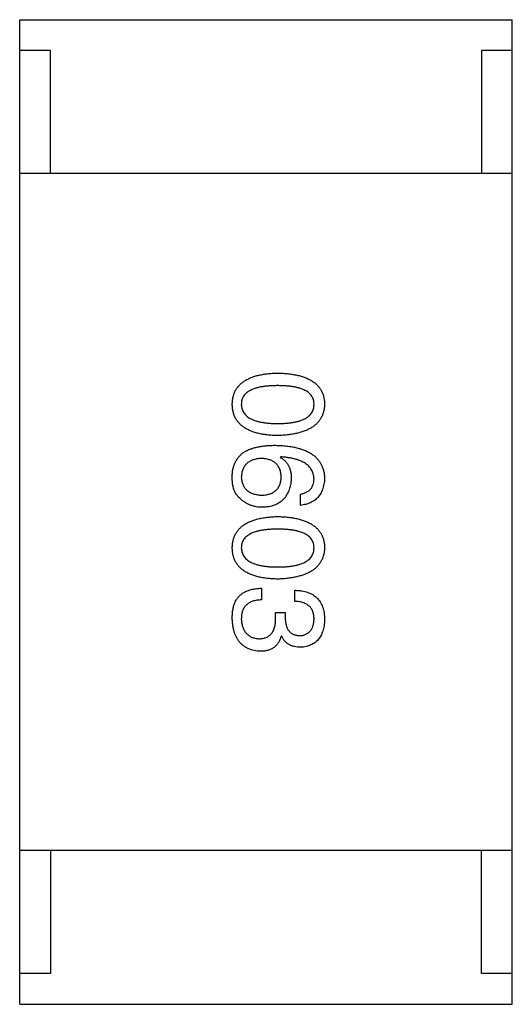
# Model space of a CAD drawing. Header units: millimetres. Extents: x 42 to 554, y 166 to 335.
# Tile 207 of 256: x 406.636 to 407.436, y 262.405 to 264.005. Entities that reach past the tile are written whole.
import ezdxf

# ---------------------------------------------------------------- set-up
doc = ezdxf.new("R2010")
doc.units = ezdxf.units.MM
doc.header["$LTSCALE"] = 30.734
doc.layers.get('0').update_dxf_attribs({"linetype": 'CONTINUOUS'})

msp = doc.modelspace()

# ---------------------------------------------------------------- linework, layer by layer
at = {"linetype": 'Continuous'}
for p, q in [((406.6361, 262.4054), (406.6361, 264.0054)), ((406.6361, 264.0054), (407.4361, 264.0054)), ((407.4361, 262.4054), (407.4361, 264.0054)), ((406.6861, 263.9554), (406.6361, 263.9554)), ((406.6861, 263.7554), (406.6861, 263.9554)), ((407.3861, 263.9554), (407.3861, 263.7554)), ((407.4361, 263.9554), (407.3861, 263.9554)), ((407.4361, 263.7554), (406.6361, 263.7554)), ((407.06, 263.2949), (407.0592, 263.2941)), ((407.0919, 263.2162), (407.0919, 263.2343)), ((407.0288, 263.0814), (407.0288, 263.0626)), ((407.0829, 263.0601), (407.0829, 263.0782)), ((407.0518, 263.0331), (407.0518, 263.0421)), ((407.0518, 263.0421), (407.0674, 263.0421)), ((407.0674, 263.0421), (407.0674, 263.0323)), ((407.0616, 263.0036), (407.0608, 263.0036)), ((407.4361, 262.6554), (406.6361, 262.6554)), ((406.6861, 262.6554), (406.6861, 262.4554)), ((407.3861, 262.4554), (407.3861, 262.6554)), ((406.6861, 262.4554), (406.6361, 262.4554)), ((407.4361, 262.4554), (407.3861, 262.4554)), ((406.6361, 262.4054), (407.4361, 262.4054))]:
    msp.add_line(p, q, dxfattribs=at)
for points, knots in [([(406.9813, 263.3803), (406.9814, 263.3823), (406.9816, 263.3862), (406.9825, 263.3918), (406.984, 263.3971), (406.9861, 263.402), (406.9888, 263.4065), (406.992, 263.4107), (406.9958, 263.4144), (407.0002, 263.4178), (407.0051, 263.4208), (407.0106, 263.4234), (407.0166, 263.4256), (407.0232, 263.4275), (407.0304, 263.429), (407.0381, 263.4301), (407.0464, 263.4309), (407.0521, 263.4311), (407.0551, 263.4312)], [0, 0, 0, 0, 0.059135, 0.115606, 0.169241, 0.221578, 0.273261, 0.324749, 0.377329, 0.431642, 0.488541, 0.548597, 0.612232, 0.680174, 0.752504, 0.829777, 0.912307, 1, 1, 1, 1]), ([(407.0551, 263.4312), (407.0581, 263.4311), (407.064, 263.4309), (407.0726, 263.4301), (407.0806, 263.429), (407.088, 263.4275), (407.0948, 263.4256), (407.101, 263.4234), (407.1067, 263.4208), (407.1118, 263.4178), (407.1163, 263.4144), (407.1202, 263.4107), (407.1236, 263.4065), (407.1263, 263.402), (407.1285, 263.3971), (407.1301, 263.3919), (407.131, 263.3862), (407.1312, 263.3823), (407.1313, 263.3803)], [0, 0, 0, 0, 0.088823, 0.172287, 0.250296, 0.323438, 0.392244, 0.456221, 0.516635, 0.573871, 0.628, 0.680335, 0.731489, 0.782557, 0.834044, 0.886738, 0.942089, 1, 1, 1, 1]), ([(407.0551, 263.4107), (407.0527, 263.4107), (407.0481, 263.4106), (407.0414, 263.4102), (407.0351, 263.4097), (407.0294, 263.4089), (407.0241, 263.4078), (407.0192, 263.4065), (407.0148, 263.405), (407.0109, 263.4032), (407.0074, 263.4012), (407.0043, 263.3989), (407.0018, 263.3964), (406.9997, 263.3937), (406.998, 263.3907), (406.9969, 263.3875), (406.9962, 263.384), (406.9961, 263.3816), (406.996, 263.3803)], [0, 0, 0, 0, 0.096457, 0.187288, 0.27178, 0.350132, 0.423455, 0.491343, 0.554037, 0.612253, 0.666313, 0.717038, 0.764921, 0.811214, 0.856775, 0.902988, 0.950234, 1, 1, 1, 1]), ([(407.1141, 263.3803), (407.114, 263.3816), (407.1139, 263.384), (407.1133, 263.3875), (407.1121, 263.3907), (407.1105, 263.3937), (407.1083, 263.3964), (407.1058, 263.399), (407.1028, 263.4012), (407.0993, 263.4032), (407.0953, 263.405), (407.0909, 263.4065), (407.0861, 263.4078), (407.0808, 263.4089), (407.075, 263.4097), (407.0688, 263.4102), (407.0621, 263.4106), (407.0574, 263.4107), (407.0551, 263.4107)], [0, 0, 0, 0, 0.049764, 0.097007, 0.143217, 0.188577, 0.235116, 0.282997, 0.333719, 0.387776, 0.445989, 0.508679, 0.576563, 0.649481, 0.728235, 0.812722, 0.903548, 1, 1, 1, 1]), ([(407.0551, 263.3295), (407.0521, 263.3296), (407.0464, 263.3298), (407.0381, 263.3306), (407.0304, 263.3317), (407.0232, 263.3332), (407.0166, 263.3351), (407.0106, 263.3373), (407.0051, 263.3399), (407.0001, 263.3429), (406.9958, 263.3463), (406.992, 263.35), (406.9888, 263.3542), (406.9861, 263.3587), (406.984, 263.3636), (406.9825, 263.3689), (406.9816, 263.3745), (406.9814, 263.3784), (406.9813, 263.3803)], [0, 0, 0, 0, 0.08769, 0.170218, 0.24749, 0.319818, 0.387758, 0.451391, 0.511445, 0.568185, 0.622681, 0.67526, 0.726746, 0.778428, 0.830764, 0.884397, 0.940866, 1, 1, 1, 1]), ([(406.996, 263.3803), (406.9961, 263.3791), (406.9963, 263.3766), (406.997, 263.3731), (406.9983, 263.3697), (407, 263.3667), (407.0021, 263.3638), (407.0047, 263.3613), (407.0078, 263.359), (407.0113, 263.3569), (407.0152, 263.355), (407.0196, 263.3535), (407.0244, 263.3521), (407.0297, 263.3511), (407.0354, 263.3502), (407.0416, 263.3496), (407.0482, 263.3493), (407.0527, 263.3492), (407.0551, 263.3492)], [0, 0, 0, 0, 0.050879, 0.099377, 0.146973, 0.193618, 0.240619, 0.289461, 0.34047, 0.395283, 0.453059, 0.515633, 0.582666, 0.655287, 0.732971, 0.815933, 0.905166, 1, 1, 1, 1]), ([(407.0551, 263.3492), (407.0574, 263.3492), (407.0621, 263.3493), (407.0688, 263.3496), (407.075, 263.3502), (407.0808, 263.3511), (407.0861, 263.3522), (407.0909, 263.3535), (407.0953, 263.3551), (407.0993, 263.3569), (407.1027, 263.359), (407.1058, 263.3613), (407.1083, 263.3639), (407.1105, 263.3667), (407.1121, 263.3697), (407.1133, 263.3731), (407.1139, 263.3766), (407.114, 263.3791), (407.1141, 263.3803)], [0, 0, 0, 0, 0.095719, 0.185854, 0.269738, 0.347952, 0.420315, 0.487894, 0.550245, 0.608186, 0.662454, 0.713283, 0.761375, 0.808209, 0.854301, 0.901312, 0.949396, 1, 1, 1, 1]), ([(407.1313, 263.3803), (407.1312, 263.3784), (407.1309, 263.3746), (407.1299, 263.369), (407.1282, 263.3638), (407.126, 263.359), (407.1232, 263.3545), (407.1199, 263.3504), (407.1159, 263.3467), (407.1114, 263.3433), (407.1063, 263.3403), (407.1007, 263.3377), (407.0944, 263.3354), (407.0877, 263.3335), (407.0803, 263.332), (407.0724, 263.3308), (407.0639, 263.3299), (407.0581, 263.3297), (407.0551, 263.3295)], [0, 0, 0, 0, 0.057415, 0.112361, 0.16496, 0.216437, 0.267441, 0.318839, 0.371478, 0.426325, 0.483626, 0.544235, 0.608673, 0.677374, 0.750405, 0.828394, 0.911525, 1, 1, 1, 1]), ([(407.001, 263.3031), (407.0025, 263.304), (407.0057, 263.3057), (407.011, 263.3079), (407.0167, 263.3097), (407.0228, 263.3112), (407.0294, 263.3124), (407.0364, 263.3132), (407.044, 263.3137), (407.0491, 263.3138), (407.0518, 263.3138)], [0, 0, 0, 0, 0.101889, 0.209155, 0.322694, 0.442863, 0.569758, 0.70479, 0.848502, 1, 1, 1, 1]), ([(407.0518, 263.3138), (407.0549, 263.3137), (407.061, 263.3135), (407.0699, 263.3126), (407.0782, 263.3115), (407.0858, 263.3099), (407.0929, 263.3079), (407.0994, 263.3055), (407.1053, 263.3028), (407.1106, 263.2995), (407.1153, 263.296), (407.1194, 263.292), (407.1229, 263.2876), (407.1258, 263.2828), (407.1281, 263.2775), (407.1298, 263.2719), (407.1309, 263.2659), (407.1312, 263.2618), (407.1313, 263.2597)], [0, 0, 0, 0, 0.087517, 0.169686, 0.246944, 0.319347, 0.387088, 0.450961, 0.511075, 0.567974, 0.622351, 0.675039, 0.726853, 0.778688, 0.83093, 0.884738, 0.941043, 1, 1, 1, 1]), ([(406.9813, 263.2646), (406.9814, 263.2667), (406.9816, 263.2707), (406.9827, 263.2765), (406.9843, 263.2819), (406.9865, 263.287), (406.9893, 263.2916), (406.9926, 263.2959), (406.9965, 263.2998), (406.9995, 263.302), (407.001, 263.3031)], [0, 0, 0, 0, 0.137449, 0.267856, 0.393219, 0.514735, 0.63397, 0.753734, 0.874967, 1, 1, 1, 1]), ([(407.0288, 263.2925), (407.0275, 263.2924), (407.025, 263.2922), (407.0214, 263.2917), (407.018, 263.2909), (407.0148, 263.29), (407.0119, 263.2888), (407.0093, 263.2873), (407.0068, 263.2858), (407.0046, 263.2839), (407.0027, 263.2819), (407.001, 263.2795), (406.9995, 263.2771), (406.9984, 263.2743), (406.9974, 263.2714), (406.9967, 263.2682), (406.9962, 263.2648), (406.9961, 263.2625), (406.996, 263.2613)], [0, 0, 0, 0, 0.076467, 0.148148, 0.216496, 0.280559, 0.342274, 0.401168, 0.458322, 0.514073, 0.569257, 0.62465, 0.68124, 0.739113, 0.799947, 0.862804, 0.929597, 1, 1, 1, 1]), ([(407.0608, 263.2621), (407.0607, 263.2633), (407.0606, 263.2656), (407.0602, 263.2688), (407.0595, 263.2719), (407.0585, 263.2748), (407.0574, 263.2774), (407.0559, 263.2798), (407.0543, 263.2821), (407.0524, 263.2841), (407.0503, 263.2859), (407.0479, 263.2875), (407.0453, 263.2889), (407.0425, 263.29), (407.0394, 263.2909), (407.0361, 263.2917), (407.0325, 263.2922), (407.0301, 263.2924), (407.0288, 263.2925)], [0, 0, 0, 0, 0.070453, 0.136523, 0.199866, 0.260392, 0.318446, 0.374657, 0.430182, 0.485556, 0.541071, 0.598396, 0.657208, 0.718642, 0.783247, 0.851631, 0.923928, 1, 1, 1, 1]), ([(407.0592, 263.2941), (407.0606, 263.2932), (407.0634, 263.2915), (407.0671, 263.2884), (407.0703, 263.2847), (407.0728, 263.2806), (407.0748, 263.276), (407.0762, 263.271), (407.0771, 263.2655), (407.0771, 263.2617), (407.0772, 263.2597)], [0, 0, 0, 0, 0.122276, 0.239997, 0.35611, 0.473903, 0.59404, 0.720428, 0.855383, 1, 1, 1, 1]), ([(407.1141, 263.2597), (407.114, 263.261), (407.1138, 263.2635), (407.1129, 263.2672), (407.1118, 263.2707), (407.1101, 263.2739), (407.1082, 263.2769), (407.1057, 263.2797), (407.1029, 263.2822), (407.0997, 263.2846), (407.0961, 263.2867), (407.0921, 263.2885), (407.0877, 263.2902), (407.0829, 263.2916), (407.0778, 263.2927), (407.0722, 263.2937), (407.0662, 263.2945), (407.0621, 263.2948), (407.06, 263.2949)], [0, 0, 0, 0, 0.054741, 0.107075, 0.158339, 0.208382, 0.258772, 0.310045, 0.362765, 0.417822, 0.475982, 0.537466, 0.602901, 0.673037, 0.747247, 0.826291, 0.910782, 1, 1, 1, 1]), ([(406.9936, 263.2277), (406.9925, 263.2286), (406.9904, 263.2305), (406.9878, 263.234), (406.9856, 263.2379), (406.9838, 263.2423), (406.9825, 263.2472), (406.9817, 263.2526), (406.9812, 263.2584), (406.9813, 263.2625), (406.9813, 263.2646)], [0, 0, 0, 0, 0.105033, 0.21147, 0.321511, 0.438526, 0.563605, 0.698055, 0.843218, 1, 1, 1, 1]), ([(406.996, 263.2613), (406.9961, 263.2602), (406.9963, 263.2581), (406.9969, 263.255), (406.9977, 263.2521), (406.9987, 263.2494), (407, 263.2469), (407.0015, 263.2446), (407.0032, 263.2425), (407.0052, 263.2406), (407.0075, 263.2388), (407.01, 263.2374), (407.0126, 263.236), (407.0156, 263.235), (407.0188, 263.2341), (407.0222, 263.2334), (407.0258, 263.2329), (407.0284, 263.2327), (407.0297, 263.2326)], [0, 0, 0, 0, 0.066682, 0.130303, 0.190802, 0.248749, 0.30534, 0.361219, 0.415721, 0.471765, 0.528279, 0.586428, 0.64659, 0.710143, 0.776461, 0.846692, 0.921137, 1, 1, 1, 1]), ([(407.0297, 263.2326), (407.0309, 263.2327), (407.0333, 263.2329), (407.0367, 263.2334), (407.0399, 263.2341), (407.0429, 263.235), (407.0457, 263.2362), (407.0483, 263.2375), (407.0505, 263.239), (407.0526, 263.2408), (407.0545, 263.2427), (407.0561, 263.2449), (407.0574, 263.2473), (407.0586, 263.2499), (407.0595, 263.2526), (407.0602, 263.2556), (407.0606, 263.2588), (407.0607, 263.261), (407.0608, 263.2621)], [0, 0, 0, 0, 0.076288, 0.14871, 0.216387, 0.281386, 0.342528, 0.402111, 0.4591, 0.514852, 0.569974, 0.625644, 0.682226, 0.740156, 0.800362, 0.863471, 0.930116, 1, 1, 1, 1]), ([(407.0772, 263.2597), (407.077, 263.2579), (407.0767, 263.2543), (407.0758, 263.2492), (407.0746, 263.2443), (407.0731, 263.2399), (407.0713, 263.2358), (407.0692, 263.232), (407.0667, 263.2285), (407.0639, 263.2254), (407.0608, 263.2226), (407.0574, 263.2202), (407.0537, 263.2181), (407.0497, 263.2164), (407.0453, 263.215), (407.0406, 263.214), (407.0357, 263.2132), (407.0322, 263.213), (407.0305, 263.213)], [0, 0, 0, 0, 0.074228, 0.144548, 0.211288, 0.274576, 0.335162, 0.393915, 0.450599, 0.506657, 0.562409, 0.618617, 0.676096, 0.735061, 0.79654, 0.860906, 0.928473, 1, 1, 1, 1]), ([(407.0919, 263.2343), (407.0937, 263.2347), (407.097, 263.2354), (407.1016, 263.2372), (407.1055, 263.2396), (407.1086, 263.2426), (407.1111, 263.2461), (407.1128, 263.2501), (407.1139, 263.2547), (407.114, 263.258), (407.1141, 263.2597)], [0, 0, 0, 0, 0.1439, 0.274233, 0.394478, 0.509388, 0.621911, 0.738504, 0.863414, 1, 1, 1, 1]), ([(407.1313, 263.2597), (407.1312, 263.2581), (407.1309, 263.255), (407.1302, 263.2505), (407.1292, 263.2462), (407.128, 263.2422), (407.1265, 263.2385), (407.1247, 263.2351), (407.1226, 263.232), (407.1203, 263.2291), (407.1177, 263.2265), (407.1148, 263.2242), (407.1117, 263.2222), (407.1082, 263.2204), (407.1045, 263.2189), (407.1006, 263.2178), (407.0964, 263.2168), (407.0934, 263.2164), (407.0919, 263.2162)], [0, 0, 0, 0, 0.073784, 0.144317, 0.211047, 0.274818, 0.336501, 0.395724, 0.453465, 0.510016, 0.566585, 0.622844, 0.680328, 0.739335, 0.800408, 0.863904, 0.93053, 1, 1, 1, 1]), ([(407.0305, 263.213), (407.0287, 263.213), (407.0253, 263.2131), (407.0202, 263.2138), (407.0153, 263.2149), (407.0105, 263.2165), (407.006, 263.2187), (407.0016, 263.2212), (406.9975, 263.2242), (406.9949, 263.2265), (406.9936, 263.2277)], [0, 0, 0, 0, 0.12904, 0.253809, 0.377066, 0.499122, 0.621469, 0.744665, 0.870607, 1, 1, 1, 1]), ([(406.9813, 263.1472), (406.9814, 263.1492), (406.9816, 263.1531), (406.9825, 263.1587), (406.984, 263.1639), (406.9861, 263.1688), (406.9888, 263.1734), (406.992, 263.1775), (406.9958, 263.1813), (407.0002, 263.1846), (407.0051, 263.1876), (407.0106, 263.1902), (407.0166, 263.1925), (407.0232, 263.1943), (407.0304, 263.1959), (407.0381, 263.1969), (407.0464, 263.1977), (407.0521, 263.1979), (407.0551, 263.198)], [0, 0, 0, 0, 0.059135, 0.115606, 0.169241, 0.221578, 0.273261, 0.324749, 0.377329, 0.431642, 0.488541, 0.548597, 0.612232, 0.680174, 0.752504, 0.829777, 0.912307, 1, 1, 1, 1]), ([(407.0551, 263.198), (407.0581, 263.1979), (407.064, 263.1977), (407.0726, 263.197), (407.0806, 263.1959), (407.088, 263.1943), (407.0948, 263.1925), (407.101, 263.1902), (407.1067, 263.1876), (407.1118, 263.1846), (407.1163, 263.1813), (407.1202, 263.1775), (407.1236, 263.1734), (407.1263, 263.1689), (407.1285, 263.164), (407.1301, 263.1587), (407.131, 263.1531), (407.1312, 263.1492), (407.1313, 263.1472)], [0, 0, 0, 0, 0.088823, 0.172287, 0.250296, 0.323438, 0.392244, 0.456221, 0.516635, 0.573871, 0.628, 0.680335, 0.731489, 0.782557, 0.834044, 0.886738, 0.942089, 1, 1, 1, 1]), ([(407.0551, 263.1775), (407.0527, 263.1775), (407.0481, 263.1775), (407.0414, 263.1771), (407.0351, 263.1765), (407.0294, 263.1757), (407.0241, 263.1746), (407.0192, 263.1734), (407.0148, 263.1718), (407.0109, 263.17), (407.0074, 263.168), (407.0043, 263.1658), (407.0018, 263.1633), (406.9997, 263.1605), (406.998, 263.1575), (406.9969, 263.1543), (406.9962, 263.1508), (406.9961, 263.1484), (406.996, 263.1472)], [0, 0, 0, 0, 0.096457, 0.187288, 0.27178, 0.350132, 0.423455, 0.491343, 0.554037, 0.612253, 0.666313, 0.717038, 0.764921, 0.811214, 0.856775, 0.902988, 0.950234, 1, 1, 1, 1]), ([(407.1141, 263.1472), (407.114, 263.1484), (407.1139, 263.1508), (407.1133, 263.1543), (407.1121, 263.1575), (407.1105, 263.1605), (407.1083, 263.1633), (407.1058, 263.1658), (407.1028, 263.168), (407.0993, 263.17), (407.0953, 263.1718), (407.0909, 263.1734), (407.0861, 263.1746), (407.0808, 263.1757), (407.075, 263.1765), (407.0688, 263.1771), (407.0621, 263.1775), (407.0574, 263.1775), (407.0551, 263.1775)], [0, 0, 0, 0, 0.049764, 0.097007, 0.143217, 0.188577, 0.235116, 0.282997, 0.333719, 0.387776, 0.445989, 0.508679, 0.576563, 0.649481, 0.728235, 0.812722, 0.903548, 1, 1, 1, 1]), ([(407.0551, 263.0964), (407.0521, 263.0965), (407.0464, 263.0967), (407.0381, 263.0974), (407.0304, 263.0985), (407.0232, 263.1001), (407.0166, 263.1019), (407.0106, 263.1042), (407.0051, 263.1068), (407.0001, 263.1098), (406.9958, 263.1131), (406.992, 263.1169), (406.9888, 263.121), (406.9861, 263.1256), (406.984, 263.1304), (406.9825, 263.1357), (406.9816, 263.1413), (406.9814, 263.1452), (406.9813, 263.1472)], [0, 0, 0, 0, 0.08769, 0.170218, 0.24749, 0.319818, 0.387758, 0.451391, 0.511445, 0.568185, 0.622681, 0.67526, 0.726746, 0.778428, 0.830764, 0.884397, 0.940866, 1, 1, 1, 1]), ([(406.996, 263.1472), (406.9961, 263.1459), (406.9963, 263.1435), (406.997, 263.1399), (406.9983, 263.1366), (407, 263.1335), (407.0021, 263.1307), (407.0047, 263.1281), (407.0078, 263.1258), (407.0113, 263.1237), (407.0152, 263.1219), (407.0196, 263.1203), (407.0244, 263.119), (407.0297, 263.1179), (407.0354, 263.1171), (407.0416, 263.1165), (407.0482, 263.1161), (407.0527, 263.1161), (407.0551, 263.1161)], [0, 0, 0, 0, 0.050879, 0.099377, 0.146973, 0.193618, 0.240619, 0.289461, 0.34047, 0.395283, 0.453059, 0.515633, 0.582666, 0.655287, 0.732971, 0.815933, 0.905166, 1, 1, 1, 1]), ([(407.0551, 263.1161), (407.0574, 263.1161), (407.0621, 263.1161), (407.0688, 263.1165), (407.075, 263.1171), (407.0808, 263.1179), (407.0861, 263.119), (407.0909, 263.1203), (407.0953, 263.1219), (407.0993, 263.1237), (407.1027, 263.1258), (407.1058, 263.1281), (407.1083, 263.1307), (407.1105, 263.1335), (407.1121, 263.1366), (407.1133, 263.1399), (407.1139, 263.1435), (407.114, 263.1459), (407.1141, 263.1472)], [0, 0, 0, 0, 0.095719, 0.185854, 0.269738, 0.347952, 0.420315, 0.487894, 0.550245, 0.608186, 0.662454, 0.713283, 0.761375, 0.808209, 0.854301, 0.901312, 0.949396, 1, 1, 1, 1]), ([(407.1313, 263.1472), (407.1312, 263.1452), (407.1309, 263.1414), (407.1299, 263.1359), (407.1282, 263.1307), (407.126, 263.1258), (407.1232, 263.1214), (407.1199, 263.1173), (407.1159, 263.1136), (407.1114, 263.1102), (407.1063, 263.1072), (407.1007, 263.1045), (407.0944, 263.1023), (407.0877, 263.1004), (407.0803, 263.0988), (407.0724, 263.0976), (407.0639, 263.0968), (407.0581, 263.0965), (407.0551, 263.0964)], [0, 0, 0, 0, 0.057415, 0.112361, 0.16496, 0.216437, 0.267441, 0.318839, 0.371478, 0.426325, 0.483626, 0.544235, 0.608673, 0.677374, 0.750405, 0.828394, 0.911525, 1, 1, 1, 1]), ([(406.9862, 263.0593), (406.9866, 263.0602), (406.9875, 263.0619), (406.989, 263.0643), (406.9907, 263.0666), (406.9925, 263.0687), (406.9946, 263.0707), (406.9968, 263.0725), (406.9992, 263.0741), (407.0018, 263.0755), (407.0046, 263.0768), (407.0075, 263.078), (407.0106, 263.079), (407.0139, 263.0798), (407.0174, 263.0804), (407.021, 263.081), (407.0249, 263.0813), (407.0275, 263.0814), (407.0288, 263.0814)], [0, 0, 0, 0, 0.056906, 0.113264, 0.168825, 0.223843, 0.279195, 0.335267, 0.392098, 0.450414, 0.51054, 0.572219, 0.636652, 0.703156, 0.773102, 0.845505, 0.921063, 1, 1, 1, 1]), ([(407.0829, 263.0782), (407.0849, 263.0781), (407.0886, 263.078), (407.094, 263.0773), (407.099, 263.0763), (407.1037, 263.075), (407.108, 263.0732), (407.112, 263.0712), (407.1156, 263.0688), (407.1188, 263.0659), (407.1217, 263.0628), (407.1242, 263.0592), (407.1263, 263.0553), (407.128, 263.0511), (407.1295, 263.0465), (407.1304, 263.0415), (407.1311, 263.0362), (407.1312, 263.0325), (407.1313, 263.0306)], [0, 0, 0, 0, 0.074804, 0.144899, 0.211458, 0.274554, 0.334363, 0.392059, 0.448123, 0.503024, 0.558154, 0.613471, 0.670844, 0.729926, 0.792003, 0.857405, 0.926768, 1, 1, 1, 1]), ([(406.9813, 263.0323), (406.9813, 263.0337), (406.9814, 263.0364), (406.9816, 263.0403), (406.9819, 263.0441), (406.9825, 263.0476), (406.9831, 263.0508), (406.984, 263.0539), (406.985, 263.0567), (406.9858, 263.0585), (406.9862, 263.0593)], [0, 0, 0, 0, 0.15115, 0.29371, 0.429149, 0.55661, 0.677302, 0.791017, 0.898045, 1, 1, 1, 1]), ([(407.0288, 263.0626), (407.0275, 263.0625), (407.0249, 263.0624), (407.0212, 263.062), (407.0177, 263.0613), (407.0145, 263.0604), (407.0116, 263.0593), (407.0089, 263.0579), (407.0064, 263.0563), (407.0042, 263.0544), (407.0023, 263.0524), (407.0006, 263.0501), (406.9992, 263.0475), (406.998, 263.0447), (406.9971, 263.0417), (406.9965, 263.0385), (406.9961, 263.0351), (406.9961, 263.0327), (406.996, 263.0314)], [0, 0, 0, 0, 0.07723, 0.149593, 0.217944, 0.282232, 0.34411, 0.402297, 0.458791, 0.513966, 0.568538, 0.623291, 0.679957, 0.737243, 0.798142, 0.86118, 0.928728, 1, 1, 1, 1]), ([(407.1141, 263.0314), (407.1141, 263.0326), (407.114, 263.0348), (407.1136, 263.0379), (407.113, 263.0409), (407.1122, 263.0437), (407.1111, 263.0462), (407.1097, 263.0486), (407.1082, 263.0507), (407.1063, 263.0526), (407.1042, 263.0543), (407.1019, 263.0558), (407.0993, 263.057), (407.0965, 263.0581), (407.0935, 263.059), (407.0902, 263.0595), (407.0866, 263.06), (407.0842, 263.0601), (407.0829, 263.0601)], [0, 0, 0, 0, 0.069877, 0.136363, 0.198671, 0.257968, 0.315462, 0.370709, 0.425568, 0.479847, 0.535753, 0.592303, 0.651386, 0.713311, 0.778642, 0.84836, 0.921866, 1, 1, 1, 1]), ([(407.0272, 262.979), (407.0254, 262.9791), (407.0219, 262.9794), (407.0169, 262.9803), (407.0121, 262.9815), (407.0078, 262.9831), (407.0037, 262.9851), (407, 262.9876), (406.9966, 262.9903), (406.9935, 262.9935), (406.9908, 262.997), (406.9884, 263.001), (406.9864, 263.0053), (406.9847, 263.0099), (406.9833, 263.015), (406.9823, 263.0204), (406.9816, 263.0262), (406.9814, 263.0302), (406.9813, 263.0323)], [0, 0, 0, 0, 0.068236, 0.132937, 0.194125, 0.253174, 0.310181, 0.365986, 0.421096, 0.476216, 0.532352, 0.590232, 0.649824, 0.71274, 0.778406, 0.848058, 0.921922, 1, 1, 1, 1]), ([(406.996, 263.0314), (406.9961, 263.0302), (406.9963, 263.0278), (406.9968, 263.0244), (406.9975, 263.0211), (406.9984, 263.0181), (406.9995, 263.0153), (407.0008, 263.0127), (407.0023, 263.0104), (407.004, 263.0082), (407.0059, 263.0064), (407.008, 263.0047), (407.0103, 263.0033), (407.0128, 263.002), (407.0155, 263.001), (407.0184, 263.0003), (407.0215, 262.9997), (407.0236, 262.9996), (407.0247, 262.9995)], [0, 0, 0, 0, 0.076694, 0.149502, 0.218019, 0.283183, 0.345589, 0.405199, 0.462852, 0.519478, 0.575313, 0.630559, 0.687006, 0.744638, 0.804006, 0.866059, 0.931486, 1, 1, 1, 1]), ([(407.0247, 262.9995), (407.0258, 262.9995), (407.028, 262.9995), (407.031, 262.9999), (407.0339, 263.0006), (407.0366, 263.0015), (407.039, 263.0027), (407.0412, 263.0042), (407.0433, 263.0059), (407.0451, 263.0079), (407.0467, 263.0101), (407.0481, 263.0126), (407.0492, 263.0154), (407.0501, 263.0184), (407.0509, 263.0217), (407.0514, 263.0253), (407.0518, 263.0291), (407.0518, 263.0317), (407.0518, 263.0331)], [0, 0, 0, 0, 0.066518, 0.129194, 0.188613, 0.245254, 0.300032, 0.353805, 0.407079, 0.461108, 0.516272, 0.574141, 0.634837, 0.699275, 0.767504, 0.840272, 0.917505, 1, 1, 1, 1]), ([(407.0674, 263.0323), (407.0674, 263.0312), (407.0675, 263.029), (407.0679, 263.026), (407.0684, 263.0231), (407.0691, 263.0204), (407.07, 263.0179), (407.071, 263.0157), (407.0723, 263.0136), (407.0737, 263.0118), (407.0752, 263.0101), (407.077, 263.0087), (407.0789, 263.0074), (407.081, 263.0064), (407.0833, 263.0056), (407.0858, 263.005), (407.0884, 263.0046), (407.0902, 263.0045), (407.0911, 263.0044)], [0, 0, 0, 0, 0.079415, 0.154091, 0.22508, 0.29186, 0.355026, 0.415127, 0.472418, 0.528511, 0.583551, 0.638361, 0.693547, 0.750023, 0.807857, 0.868401, 0.932259, 1, 1, 1, 1]), ([(407.0911, 263.0044), (407.092, 263.0045), (407.0938, 263.0046), (407.0963, 263.0051), (407.0987, 263.0058), (407.1009, 263.0067), (407.1029, 263.0077), (407.1047, 263.0089), (407.1065, 263.0103), (407.108, 263.012), (407.1093, 263.0137), (407.1105, 263.0157), (407.1115, 263.0179), (407.1124, 263.0202), (407.113, 263.0228), (407.1136, 263.0255), (407.1139, 263.0284), (407.114, 263.0304), (407.1141, 263.0314)], [0, 0, 0, 0, 0.067655, 0.132224, 0.194132, 0.253145, 0.309858, 0.366002, 0.421361, 0.47702, 0.532632, 0.590536, 0.65067, 0.713258, 0.779588, 0.848803, 0.921949, 1, 1, 1, 1]), ([(407.1313, 263.0306), (407.1312, 263.0289), (407.131, 263.0255), (407.1304, 263.0207), (407.1295, 263.0161), (407.1283, 263.0119), (407.1269, 263.0079), (407.1252, 263.0043), (407.1232, 263.001), (407.1209, 262.998), (407.1184, 262.9953), (407.1155, 262.993), (407.1124, 262.9909), (407.109, 262.9892), (407.1053, 262.9878), (407.1014, 262.9867), (407.0972, 262.9859), (407.0943, 262.9857), (407.0928, 262.9855)], [0, 0, 0, 0, 0.077845, 0.151584, 0.221397, 0.287366, 0.350104, 0.410398, 0.467998, 0.524388, 0.579979, 0.635152, 0.690917, 0.747936, 0.806661, 0.867861, 0.932479, 1, 1, 1, 1]), ([(407.0608, 263.0036), (407.0605, 263.0026), (407.0598, 263.0006), (407.0587, 262.9978), (407.0574, 262.9952), (407.056, 262.9928), (407.0544, 262.9906), (407.0526, 262.9886), (407.0508, 262.9867), (407.0487, 262.9851), (407.0465, 262.9837), (407.0442, 262.9824), (407.0417, 262.9813), (407.0391, 262.9805), (407.0363, 262.9798), (407.0334, 262.9794), (407.0304, 262.979), (407.0283, 262.979), (407.0272, 262.979)], [0, 0, 0, 0, 0.069445, 0.136039, 0.200011, 0.261745, 0.322328, 0.381403, 0.438864, 0.496655, 0.554398, 0.612391, 0.672266, 0.733005, 0.79604, 0.861293, 0.928785, 1, 1, 1, 1]), ([(407.0928, 262.9855), (407.0909, 262.9856), (407.0874, 262.9857), (407.0823, 262.9865), (407.0777, 262.988), (407.0735, 262.9899), (407.0698, 262.9925), (407.0665, 262.9956), (407.0637, 262.9993), (407.0623, 263.0021), (407.0616, 263.0036)], [0, 0, 0, 0, 0.143686, 0.277942, 0.40333, 0.521785, 0.638573, 0.755208, 0.874773, 1, 1, 1, 1])]:
    msp.add_open_spline(points, degree=3, knots=knots, dxfattribs=at)

doc.saveas('drawing.dxf')
